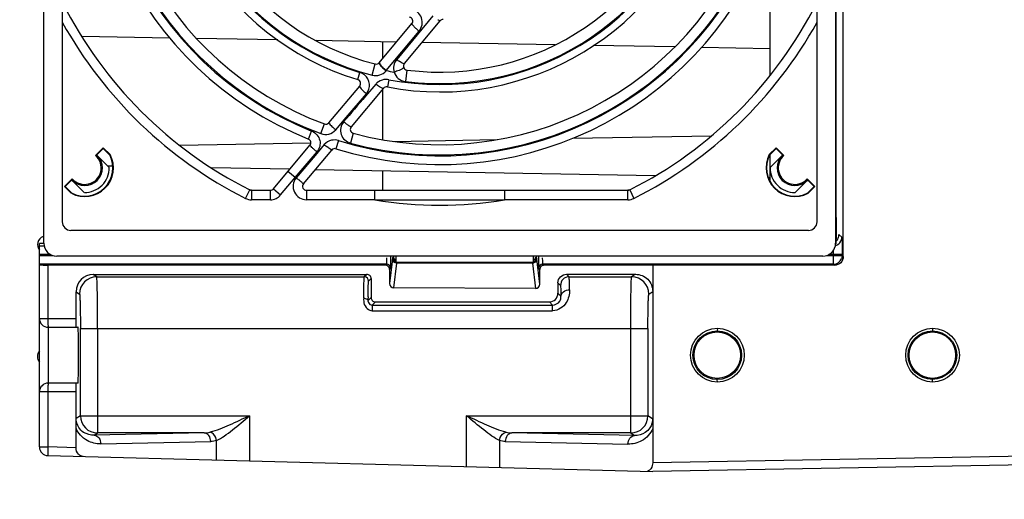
# Model space of a CAD drawing. Header units: inches. Extents: x 0 to 82.7, y 0 to 58.5.
# Tile 58 of 67: x 31.4 to 36, y 43.7 to 45.9. Entities that reach past the tile are written whole.
import ezdxf

# ---------------------------------------------------------------- set-up
doc = ezdxf.new("R2010")
doc.units = ezdxf.units.IN
doc.header["$LTSCALE"] = 4.547244
doc.header["$MEASUREMENT"] = 0
doc.layers.get('0').update_dxf_attribs({"linetype": 'CONTINUOUS'})
doc.styles.get("Standard").update_dxf_attribs({"font": 'txt', "width": 0.8})
doc.dimstyles.new('DIMSTYLE_1', dxfattribs={"dimtxt": 0.78125, "dimasz": 0.75, "dimexe": 0.18, "dimexo": 0.0625, "dimgap": 0.09, "dimtad": 1, "dimdec": 0, "dimzin": 4, "dimdsep": 46, "dimtxsty": 'STANDARD', "dimblk": '_FILLED', "dimblk1": '_FILLED', "dimblk2": '_FILLED', "dimcen": 0.09, "dimadec": 0, "dimazin": 0, "dimtfac": 1, "dimtdec": 0, "dimtofl": 0, "dimtmove": 0, "dimatfit": 3, "dimldrblk": '_FILLED', "dimfxl": 1, "dimtolj": 1, "dimtzin": 4, "dimarcsym": 0})

# ---------------------------------------------------------------- blocks, each defined once
blk = doc.blocks.new('_FILLED')
at = {"color": 0, "linetype": 'BYBLOCK'}
blk.add_solid([(0, 0), (-1, 0.1667), (-1, -0.1667)], dxfattribs=at)
blk = doc.blocks.new('*D22')
at = {"color": 7, "linetype": 'CONTINUOUS'}
for p, q in [((37.4815, 43.8091), (37.4815, 42.5837)), ((31.5385, 43.6499), (31.5385, 42.5837)), ((34.51, 42.8837), (28.7701, 42.8837)), ((31.5385, 42.8837), (34.51, 42.8837)), ((37.4815, 42.8837), (34.51, 42.8837))]:
    blk.add_line(p, q, dxfattribs=at)
at = {"color": 7, "linetype": 'CONTINUOUS', "xscale": 0.75, "yscale": 0.75, "zscale": 0.75, "rotation": 180}
blk.add_blockref('_FILLED', (31.5385, 42.8837), dxfattribs=at)
at = {"color": 7, "linetype": 'CONTINUOUS', "xscale": 0.75, "yscale": 0.75, "zscale": 0.75}
blk.add_blockref('_FILLED', (37.4815, 42.8837), dxfattribs=at)
at = {"color": 7, "linetype": 'CONTINUOUS', "insert": (30.6451, 43.8602), "char_height": 0.78125, "width": 1.875, "attachment_point": 3, "line_spacing_factor": 0.9}
blk.add_mtext('151', dxfattribs=at)

msp = doc.modelspace()

# ---------------------------------------------------------------- linework, layer by layer
at = {"color": 7, "linetype": 'CONTINUOUS'}
for p, q in [((35.2154, 44.8327), (35.2154, 49.4118)), ((31.5582, 44.8939), (31.5582, 49.3427)), ((35.1802, 49.3427), (35.1802, 44.8939)), ((31.6428, 49.2443), (31.6428, 44.9923)), ((35.0956, 44.9923), (35.0956, 49.2443)), ((35.1828, 45.012), (35.1828, 48.7128)), ((34.881, 45.6615), (34.881, 46.2728)), ((33.0925, 45.7196), (33.2422, 45.8981)), ((33.3381, 45.9337), (33.1727, 45.7347)), ((33.2074, 45.7156), (33.3715, 45.9112)), ((33.125, 45.6837), (33.2748, 45.8637)), ((32.1341, 45.8325), (31.7318, 45.8396)), ((32.6283, 45.8237), (32.2574, 45.8303)), ((33.1717, 45.814), (32.8039, 45.8206)), ((33.1093, 45.7397), (33.1093, 45.8152)), ((33.8971, 45.8012), (33.2882, 45.812)), ((34.4444, 45.7914), (34.0734, 45.798)), ((34.881, 45.7837), (34.5661, 45.7893)), ((32.9945, 45.6421), (33.0045, 45.6746)), ((33.061, 45.6627), (33.0741, 45.7137)), ((33.0944, 45.7121), (33.0964, 45.7091)), ((33.1237, 45.6821), (33.125, 45.6837)), ((33.2014, 45.6944), (33.1992, 45.6926)), ((33.219, 45.6859), (33.2123, 45.6337)), ((33.136, 45.6419), (33.1297, 45.6085)), ((32.8618, 45.4447), (33.0031, 45.613)), ((33.1123, 45.6024), (32.9646, 45.4263)), ((33.0771, 45.6217), (33.0297, 45.5662)), ((33.1093, 45.3678), (33.1093, 45.5988)), ((33.3692, 45.6198), (33.3692, 45.6237)), ((32.9419, 45.4694), (33.0343, 45.5776)), ((32.8936, 45.4126), (32.9419, 45.4694)), ((32.7685, 45.3705), (32.7833, 45.4072)), ((32.8252, 45.3951), (32.8416, 45.4394)), ((32.9064, 45.3635), (32.8947, 45.3257)), ((32.9738, 45.3971), (32.9615, 45.3516)), ((33.1592, 45.3594), (33.6313, 45.3678)), ((33.9775, 45.3739), (34.6119, 45.3852)), ((31.8301, 45.3308), (31.7946, 45.2953)), ((31.8012, 45.2985), (31.8301, 45.3274)), ((31.8613, 45.2995), (31.8301, 45.3308)), ((31.8301, 45.3308), (31.8301, 45.3274)), ((31.8301, 45.3274), (31.8594, 45.2981)), ((32.1796, 45.342), (32.7799, 45.3526)), ((32.6083, 45.1425), (32.7757, 45.342)), ((32.7461, 45.1659), (32.8754, 45.3201)), ((32.8412, 45.3449), (32.7994, 45.2957)), ((34.9083, 45.3308), (34.877, 45.2995)), ((34.879, 45.2981), (34.9083, 45.3274)), ((34.9437, 45.2953), (34.9083, 45.3308)), ((34.9083, 45.3308), (34.9083, 45.3274)), ((34.9083, 45.3274), (34.9372, 45.2985)), ((31.8022, 45.2955), (31.8012, 45.2985)), ((31.8022, 45.2955), (31.8574, 45.2404)), ((31.8613, 45.2995), (31.8594, 45.2981)), ((32.7082, 45.1943), (32.808, 45.3119)), ((32.7994, 45.2957), (32.7129, 45.1937)), ((33.3692, 45.2937), (33.3692, 45.2975)), ((34.877, 45.2995), (34.879, 45.2981)), ((34.881, 45.1754), (34.881, 45.2981)), ((34.881, 45.2404), (34.9361, 45.2955)), ((34.9372, 45.2985), (34.9361, 45.2955)), ((31.8736, 45.2466), (31.8507, 45.247)), ((32.6835, 45.2322), (32.3242, 45.2386)), ((32.7082, 45.1942), (32.675, 45.2221)), ((34.3548, 45.2025), (32.8, 45.2301)), ((33.1093, 45.136), (33.1093, 45.2246)), ((31.6882, 45.189), (31.6528, 45.1535)), ((31.6562, 45.1535), (31.6851, 45.1824)), ((31.6881, 45.1813), (31.6851, 45.1824)), ((31.7435, 45.1259), (31.6881, 45.1813)), ((32.6415, 45.1147), (32.7082, 45.1942)), ((32.7082, 45.1942), (32.712, 45.1927)), ((34.881, 45.1931), (34.8727, 45.1933)), ((35.0503, 45.1813), (34.9949, 45.1259)), ((35.0856, 45.1535), (35.0501, 45.189)), ((35.0533, 45.1824), (35.0503, 45.1813)), ((35.0533, 45.1824), (35.0822, 45.1535)), ((31.6528, 45.1535), (31.684, 45.1222)), ((31.6855, 45.1242), (31.6562, 45.1535)), ((32.4805, 45.0993), (32.5, 45.138)), ((32.5082, 45.136), (32.5, 45.138)), ((32.5082, 45.136), (32.5082, 45.0927)), ((32.5082, 45.136), (32.5944, 45.136)), ((32.5944, 45.0927), (32.5944, 45.136)), ((32.6083, 45.1425), (32.6415, 45.1147)), ((32.76, 45.136), (34.2302, 45.136)), ((32.76, 45.136), (32.76, 45.0927)), ((33.0726, 45.0927), (33.0726, 45.136)), ((33.6658, 45.136), (33.6658, 45.0927)), ((34.2384, 45.138), (34.2302, 45.136)), ((34.2302, 45.0927), (34.2302, 45.136)), ((34.2384, 45.138), (34.2579, 45.0993)), ((35.0822, 45.1535), (35.0529, 45.1242)), ((35.0543, 45.1222), (35.0856, 45.1535)), ((31.684, 45.1222), (31.6855, 45.1242)), ((32.5944, 45.0927), (32.5082, 45.0927)), ((33.0726, 45.0927), (32.76, 45.0927)), ((34.2302, 45.0927), (33.6658, 45.0927)), ((35.0543, 45.1222), (35.0529, 45.1242)), ((35.184, 44.9136), (35.184, 45.012)), ((35.0562, 44.953), (31.6822, 44.953)), ((35.1828, 44.9136), (35.1828, 44.9136)), ((35.1828, 44.8991), (35.1828, 44.9136)), ((35.2088, 44.921), (35.1956, 44.9343)), ((35.1956, 44.9334), (35.1956, 44.9343)), ((31.5385, 43.9624), (31.5385, 44.8922)), ((31.5385, 44.8817), (31.5582, 44.8817)), ((31.5887, 44.8423), (31.5385, 44.8423)), ((31.5385, 44.8379), (31.5989, 44.8379)), ((35.1212, 44.8349), (31.6172, 44.8349)), ((33.1528, 44.8229), (33.1396, 44.7098)), ((33.1456, 44.83), (33.1456, 44.8349)), ((33.1537, 44.8274), (33.1575, 44.8312)), ((33.1575, 44.8349), (33.1575, 44.8312)), ((33.1685, 44.8194), (33.1614, 44.8195)), ((33.1684, 44.8349), (33.1684, 44.8085)), ((33.7983, 44.8086), (33.7983, 44.8314)), ((33.8082, 44.8314), (33.8122, 44.8274)), ((33.8266, 44.7071), (33.8132, 44.8229)), ((33.8204, 44.8225), (33.8209, 44.7872)), ((35.1395, 44.8379), (35.2102, 44.8379)), ((35.2102, 44.8423), (35.1497, 44.8423)), ((35.1708, 44.7986), (35.1708, 44.8423)), ((35.2102, 44.8423), (35.2102, 44.8379)), ((35.2154, 44.8327), (35.2102, 44.8379)), ((33.1249, 44.7986), (31.5385, 44.7986)), ((31.5768, 44.7943), (31.5768, 44.5494)), ((33.1199, 44.7936), (31.5768, 44.7943)), ((33.1249, 44.7986), (33.1199, 44.7936)), ((33.1396, 44.7739), (33.1446, 44.7789)), ((33.1396, 44.7739), (33.1396, 44.7098)), ((33.1451, 44.7872), (33.1455, 44.8154)), ((33.1592, 44.6899), (33.1724, 44.8034)), ((33.7935, 44.8034), (33.1724, 44.8034)), ((33.1734, 44.8077), (33.1737, 44.808)), ((33.1734, 44.8077), (33.7925, 44.8077)), ((33.7925, 44.8077), (33.7923, 44.808)), ((33.7935, 44.8034), (33.807, 44.6874)), ((33.8209, 44.7872), (33.8212, 44.7796)), ((33.8214, 44.7789), (33.8266, 44.7736)), ((33.8266, 44.7071), (33.8266, 44.7736)), ((33.8463, 44.7933), (33.841, 44.7986)), ((35.1708, 44.7986), (33.841, 44.7986)), ((35.1761, 44.7933), (33.8463, 44.7933)), ((34.3436, 44.7932), (34.3436, 43.89)), ((35.1708, 44.7986), (35.1761, 44.7933)), ((31.7843, 44.7511), (33.0356, 44.7516)), ((31.8002, 44.7405), (31.7843, 44.7511)), ((31.8002, 44.7405), (33.0244, 44.7405)), ((33.0356, 44.7516), (33.0244, 44.7405)), ((33.0441, 44.7208), (33.0553, 44.732)), ((33.0553, 44.732), (33.0553, 44.6453)), ((33.9496, 44.7521), (34.2648, 44.7522)), ((33.9612, 44.7405), (33.9496, 44.7521)), ((33.9612, 44.7405), (34.2472, 44.7405)), ((34.2648, 44.7522), (34.2472, 44.7405)), ((33.807, 44.6874), (33.1592, 44.6899)), ((33.9103, 44.7127), (33.9218, 44.7011)), ((33.9103, 44.7127), (33.9103, 44.6654)), ((31.7056, 44.6723), (31.7215, 44.6617)), ((31.7056, 44.5494), (31.7056, 44.6723)), ((33.0553, 44.6453), (33.0411, 44.6312)), ((33.924, 44.6516), (33.9103, 44.6654)), ((34.3259, 44.6617), (34.3436, 44.6735)), ((33.0606, 44.6113), (33.075, 44.6257)), ((33.0606, 44.6113), (33.8856, 44.6113)), ((33.0606, 44.6113), (33.0606, 44.5855)), ((33.075, 44.6257), (33.8709, 44.626)), ((33.8709, 44.626), (33.8856, 44.6113)), ((33.8856, 44.5855), (33.8856, 44.6113)), ((31.5385, 44.5494), (31.7056, 44.5494)), ((33.0606, 44.5855), (33.8856, 44.5855)), ((31.5778, 44.51), (31.5778, 44.2541)), ((31.5778, 44.51), (31.7141, 44.51)), ((31.7255, 44.5101), (31.7255, 44.5043)), ((31.7255, 44.1051), (31.7255, 44.5043)), ((31.7255, 44.5043), (34.3219, 44.5043)), ((31.8042, 44.5043), (31.8042, 44.0264)), ((34.2432, 44.0264), (34.2432, 44.5043)), ((34.3219, 44.5043), (34.3219, 44.1051)), ((34.6396, 44.5051), (34.6389, 44.4933)), ((35.6238, 44.5049), (35.6231, 44.4931)), ((31.7141, 44.2541), (31.5778, 44.2541)), ((34.6396, 44.2591), (34.6389, 44.2709)), ((35.6238, 44.2593), (35.6231, 44.2711)), ((31.7056, 44.2148), (31.5385, 44.2148)), ((31.5768, 44.2148), (31.5768, 43.9624)), ((31.7056, 43.959), (31.7056, 44.2148)), ((31.7255, 44.1051), (31.706, 44.0921)), ((31.7255, 44.1051), (32.4993, 44.1051)), ((32.4993, 44.1051), (32.4993, 43.8989)), ((33.492, 44.1051), (34.3219, 44.1051)), ((33.492, 43.8729), (33.492, 44.1051)), ((34.3432, 44.0909), (34.3219, 44.1051)), ((31.7056, 44.0482), (31.706, 44.0921)), ((34.3432, 44.0909), (34.3436, 44.047)), ((32.2918, 44.0264), (31.7885, 44.0159)), ((31.7885, 44.0159), (31.8042, 44.0264)), ((32.2918, 44.0264), (31.8042, 44.0264)), ((34.2432, 44.0264), (33.6995, 44.0264)), ((34.2607, 44.0147), (33.6995, 44.0264)), ((34.2432, 44.0264), (34.2607, 44.0147)), ((31.5385, 43.9624), (31.5768, 43.9624)), ((31.7056, 43.959), (31.5768, 43.9624)), ((31.8187, 43.9766), (32.3219, 43.9871)), ((32.3485, 43.9028), (32.3485, 43.9919)), ((33.6428, 43.9919), (33.6428, 43.869)), ((33.6694, 43.9871), (34.2305, 43.9754)), ((31.5768, 43.9231), (34.3436, 43.8506)), ((36.1567, 43.9216), (34.3436, 43.89)), ((36.1567, 43.8822), (34.3436, 43.8506))]:
    msp.add_line(p, q, dxfattribs=at)
for centre, radius in [((34.6395, 44.3821), 0.123), ((35.6238, 44.3821), 0.1228), ((34.6388, 44.3821), 0.1112), ((34.6389, 44.3821), 0.1063), ((35.6231, 44.3821), 0.111), ((35.6231, 44.3821), 0.1063)]:
    msp.add_circle(centre, radius, dxfattribs=at)
for centre, radius, start, end in [((33.3692, 46.8624), 1.6083, 162.8416, 248.0693), ((33.3692, 46.8624), 1.5688, 162.8406, 248.0689), ((33.3692, 46.8624), 1.5649, 164.8992, 249.6578), ((33.3692, 46.8624), 1.5177, 164.8998, 249.6585), ((33.3692, 46.8624), 1.2766, 169.185, 252.9314), ((33.3692, 46.8624), 1.2426, 169.1849, 252.9305), ((33.3692, 46.8624), 1.2387, 172.7249, 255.5918), ((33.3692, 46.8624), 1.186, 172.7254, 255.5921), ((33.3692, 46.8624), 1.2387, 262.7246, 345.5918), ((33.3692, 46.8624), 1.186, 262.7254, 345.5921), ((33.3692, 46.8624), 1.2766, 259.185, 342.9314), ((33.3692, 46.8624), 1.2426, 259.185, 342.9308), ((33.3692, 46.8624), 1.5649, 254.8993, 339.6583), ((33.3692, 46.8624), 1.5177, 254.8998, 339.6585), ((33.3692, 46.8624), 1.6083, 252.8416, 338.0693), ((33.3692, 46.8624), 1.5688, 252.8408, 338.0693), ((33.3692, 46.8624), 1.9311, 206.75, 243.25), ((33.3692, 46.8624), 1.9311, 296.75, 333.25), ((33.3692, 46.8624), 1.9744, 209.0287, 243.25), ((33.2283, 45.9097), 0.0182, 320, 81.5891), ((33.4223, 46.0073), 0.1098, 236.0928, 237.8293), ((33.3854, 45.8995), 0.0182, 90.9637, 140), ((33.3692, 46.8624), 1.9744, 296.75, 330.9713), ((33.0786, 45.7313), 0.0182, 255.5921, 320), ((33.3072, 45.9009), 0.2139, 231.0204, 234.7112), ((33.2041, 45.794), 0.1373, 221.928, 224.1411), ((33.2253, 45.8144), 0.1667, 224.1226, 226.0912), ((33.2265, 45.8158), 0.1664, 224.1203, 226.0929), ((33.2518, 45.8421), 0.205, 226.123, 231.327), ((33.2528, 45.8434), 0.2045, 226.1247, 231.3358), ((33.3692, 46.8624), 1.2038, 258.2986, 260.0208), ((33.2213, 45.704), 0.0182, 140, 262.7254), ((32.9892, 45.6247), 0.0182, 320, 72.9314), ((32.9867, 45.6146), 0.0624, 51.4288, 58.6126), ((33.1264, 45.5785), 0.0655, 132.3095, 138.7711), ((33.1262, 45.5907), 0.0182, 79.185, 140), ((84.5787, 1.4948), 67.8203, 139.471519, 139.601462), ((32.7543, 45.3391), 0.074, 64.7526, 66.9846), ((32.8479, 45.4564), 0.0182, 249.6585, 320), ((33.1609, 45.734), 0.418, 227.8414, 230.2579), ((32.9785, 45.4147), 0.0182, 140, 254.8998), ((32.7617, 45.3537), 0.0182, 320, 68.0693), ((33.2104, 45.7859), 0.5752, 230.0651, 231.727), ((32.8894, 45.3084), 0.0182, 72.8416, 140), ((31.7452, 45.2384), 0.1313, 242.2511, 27.7489), ((31.7452, 45.2384), 0.1289, 242.4125, 27.5875), ((31.7452, 45.2384), 0.0807, 225, 45), ((31.7452, 45.2384), 0.0754, 220.9766, 49.0234), ((31.8022, 45.0785), 0.2169, 89.983, 91.9945), ((34.9932, 45.2384), 0.1313, 152.2511, 297.7489), ((34.9932, 45.2384), 0.1289, 152.4125, 297.5875), ((34.9932, 45.2384), 0.0807, 135, 315), ((34.9932, 45.2384), 0.0754, 130.9766, 319.0234), ((34.9362, 45.0785), 0.2169, 88.0055, 90.017), ((31.7452, 45.2384), 0.1122, 269.151, 0.9966), ((34.9932, 45.2384), 0.1122, 179.0034, 270.849), ((31.905, 45.1814), 0.2169, 178.0055, 180.017), ((32.76, 45.1542), 0.0615, 141.2489, 270), ((34.8333, 45.1814), 0.2169, 359.983, 1.9945), ((32.5082, 45.1542), 0.0182, 243.25, 270), ((32.5944, 45.1542), 0.0182, 270, 320), ((32.76, 45.1542), 0.0182, 140, 270), ((34.2302, 45.1542), 0.0182, 270, 296.75), ((32.5082, 45.1542), 0.0615, 243.25, 270), ((32.5944, 45.1542), 0.0615, 270, 320), ((33.3692, 46.8624), 1.7944, 260.4858, 279.5142), ((33.3692, 152.8121), 107.7198, 269.842243, 270.157757), ((34.2302, 45.1542), 0.0615, 270, 296.75), ((31.6822, 44.9923), 0.0394, 180, 270), ((35.0562, 44.9923), 0.0394, 270, 360), ((31.57, 44.8876), 0.0409, 111.9368, 219.4939), ((35.1551, 44.9334), 0.0404, 336.5518, 359.9207), ((34.3149, 44.8448), 0.856, 0.5046, 1.2289), ((35.1695, 44.921), 0.0393, 286.4623, 332.8415), ((35.124, 44.8991), 0.0587, 352.4396, 359.9784), ((30.1119, 44.8369), 3.0337, 359.5931, 359.8689), ((33.2203, 44.815), 0.068, 172.6566, 173.3801), ((33.1718, 44.8229), 0.019, 180.2184, 190.847), ((33.7928, 44.8274), 0.0194, 349.38, 359.9164), ((37.0815, 44.8378), 3.2611, 180.0514, 180.2688), ((34.0961, 44.8425), 1.0748, 0.2607, 0.527), ((34.0608, 44.8423), 1.11, 0.0003, 0.2625), ((35.1708, 44.8379), 0.0394, 270.0265, 337.4846), ((33.1199, 44.7739), 0.0197, 359.9699, 89.9752), ((33.1249, 44.7789), 0.0197, 0.0014, 89.9989), ((33.1735, 44.8279), 0.0202, 249.3926, 259.4204), ((33.1734, 44.8271), 0.0194, 259.38, 269.9164), ((33.7321, 44.7959), 0.0618, 6.9478, 7.7059), ((33.7934, 44.8231), 0.0197, 270.2122, 280.6143), ((33.7933, 44.8238), 0.0204, 280.5732, 290.4811), ((33.841, 44.7789), 0.0197, 90.0011, 179.9986), ((31.7844, 44.6723), 0.0787, 90.0429, 180.0167), ((31.8002, 44.6617), 0.0788, 90.037, 179.9744), ((33.0244, 44.7208), 0.0197, 0.0033, 89.9989), ((33.0356, 44.732), 0.0197, 359.9943, 90.0763), ((33.9612, 44.7011), 0.0394, 90.0211, 179.9789), ((34.2472, 44.6617), 0.0788, 0.0261, 89.963), ((38.846, 44.5582), 5.8054, 179.10591, 179.28015), ((31.5778, 44.5494), 0.0394, 180, 270), ((33.0636, 44.6238), 0.0388, 239.8443, 248.2781), ((31.57, 44.3758), 0.0409, 140.506, 219.4939), ((31.5778, 44.2148), 0.0394, 90, 180), ((31.8043, 44.1052), 0.0788, 180.0261, 269.963), ((34.2431, 44.1052), 0.0788, 270.037, 359.9739), ((32.2901, 44.1495), 0.1231, 270.7654, 283.253), ((33.7012, 44.1495), 0.1231, 256.7475, 269.2349), ((31.5778, 43.9624), 0.0394, 180, 268.5), ((34.3101, 43.879), 0.029, 287.1478, 295.2279)]:
    msp.add_arc(centre, radius, start, end, dxfattribs=at)
for centre, major_axis, ratio, start_param, end_param in [((31.6172, 44.8939), (0.021, 0.0552), 0.999542, -4.348983, -2.778463), ((35.1212, 44.8939), (-0.021, 0.0552), 0.999542, 2.778464, 4.348982), ((33.7885, 44.8314), (0, 0.0197), 0.999695, -2.384656, -1.570796), ((33.1593, 44.7098), (-0.0011, 0.0199), 0.988565, 1.513753, 3.081961), ((33.8069, 44.7073), (-0.0054, 0.0192), 0.987711, -3.417857, -1.84965)]:
    msp.add_ellipse(centre, major_axis=major_axis, ratio=ratio, start_param=start_param, end_param=end_param, dxfattribs=at)
for points, knots in [([(33.2748, 45.8637), (33.2815, 45.8719), (33.2911, 45.892), (33.2885, 45.9252), (33.2702, 45.9532), (33.2499, 45.963), (33.2394, 45.9651)], [0, 0, 0, 0, 0.249239, 0.498578, 0.748877, 1, 1, 1, 1]), ([(33.2422, 45.8981), (33.2413, 45.897), (33.2456, 45.8915), (33.2509, 45.885), (33.2621, 45.8745), (33.2702, 45.8674), (33.2748, 45.8637)], [0, 0, 0, 0, 0.089149, 0.309051, 0.630233, 1, 1, 1, 1]), ([(33.3715, 45.9112), (33.371, 45.9106), (33.3675, 45.9123), (33.3656, 45.9133), (33.3639, 45.9144)], [0, 0, 0, 0, 0.285356, 1, 1, 1, 1]), ([(33.0925, 45.7196), (33.0922, 45.7193), (33.0914, 45.7166), (33.0932, 45.714), (33.0944, 45.7121)], [0, 0, 0, 0, 0.156549, 1, 1, 1, 1]), ([(33.1727, 45.7347), (33.1662, 45.7268), (33.1568, 45.7078), (33.1578, 45.6866), (33.1606, 45.6769)], [0, 0, 0, 0, 0.5007, 1, 1, 1, 1]), ([(33.2074, 45.7156), (33.2064, 45.7145), (33.2001, 45.7161), (33.1964, 45.7182), (33.1934, 45.72)], [0, 0, 0, 0, 0.312512, 1, 1, 1, 1]), ([(33.061, 45.6627), (33.0721, 45.66), (33.0962, 45.6601), (33.1162, 45.6736), (33.1237, 45.6821)], [0, 0, 0, 0, 0.502955, 1, 1, 1, 1]), ([(33.0944, 45.7162), (33.0947, 45.7156), (33.0964, 45.7125), (33.0985, 45.7097), (33.1003, 45.7075)], [0, 0, 0, 0, 0.201677, 1, 1, 1, 1]), ([(33.1606, 45.6769), (33.1641, 45.6658), (33.1776, 45.6448), (33.2006, 45.6353), (33.2123, 45.6337)], [0, 0, 0, 0, 0.496894, 1, 1, 1, 1]), ([(33.1992, 45.6926), (33.1982, 45.6919), (33.1932, 45.6888), (33.1879, 45.6863), (33.1835, 45.6846)], [0, 0, 0, 0, 0.203715, 1, 1, 1, 1]), ([(33.0343, 45.5776), (33.0442, 45.5895), (33.0553, 45.623), (33.0378, 45.6536), (33.0256, 45.6634)], [0, 0, 0, 0, 0.498164, 1, 1, 1, 1]), ([(33.0031, 45.613), (33.0021, 45.6118), (33.0053, 45.606), (33.011, 45.5991), (33.0216, 45.5884), (33.0297, 45.5813), (33.0343, 45.5776)], [0, 0, 0, 0, 0.096152, 0.315626, 0.633722, 1, 1, 1, 1]), ([(33.1091, 45.6019), (33.1081, 45.6021), (33.1026, 45.6039), (33.0976, 45.607), (33.0936, 45.6096)], [0, 0, 0, 0, 0.173506, 1, 1, 1, 1]), ([(33.1123, 45.6024), (33.112, 45.602), (33.1109, 45.6016), (33.1097, 45.6017), (33.1091, 45.6019)], [0, 0, 0, 0, 0.399939, 1, 1, 1, 1]), ([(32.9299, 45.4491), (32.9235, 45.4414), (32.914, 45.4225), (32.9163, 45.391), (32.9332, 45.3644), (32.9518, 45.3544), (32.9615, 45.3516)], [0, 0, 0, 0, 0.249098, 0.498698, 0.74908, 1, 1, 1, 1]), ([(32.9646, 45.4263), (32.9639, 45.4254), (32.9587, 45.4282), (32.9524, 45.4318), (32.9415, 45.4398), (32.934, 45.4457), (32.9299, 45.4491)], [0, 0, 0, 0, 0.085734, 0.300247, 0.619793, 1, 1, 1, 1]), ([(32.7859, 45.406), (32.8022, 45.3983), (32.83, 45.3668), (32.8195, 45.3257), (32.808, 45.3119)], [0, 0, 0, 0, 0.500914, 1, 1, 1, 1]), ([(32.8252, 45.3951), (32.8368, 45.391), (32.8632, 45.389), (32.8855, 45.4034), (32.8936, 45.4126)], [0, 0, 0, 0, 0.500812, 1, 1, 1, 1]), ([(32.8618, 45.4447), (32.8617, 45.4445), (32.8618, 45.4438), (32.8621, 45.4433), (32.8623, 45.4429)], [0, 0, 0, 0, 0.349905, 1, 1, 1, 1]), ([(32.8623, 45.4429), (32.8629, 45.4418), (32.8684, 45.435), (32.8748, 45.4291), (32.8803, 45.4241)], [0, 0, 0, 0, 0.146785, 1, 1, 1, 1]), ([(32.808, 45.3119), (32.8037, 45.3155), (32.7961, 45.3221), (32.7848, 45.3315), (32.7806, 45.3373), (32.7749, 45.3411), (32.7757, 45.342)], [0, 0, 0, 0, 0.379809, 0.703494, 0.921083, 1, 1, 1, 1]), ([(32.8739, 45.3204), (32.8729, 45.3209), (32.866, 45.3251), (32.8596, 45.3301), (32.8542, 45.3344)], [0, 0, 0, 0, 0.144398, 1, 1, 1, 1]), ([(32.8754, 45.3201), (32.8753, 45.3199), (32.8747, 45.32), (32.8742, 45.3202), (32.8739, 45.3204)], [0, 0, 0, 0, 0.317539, 1, 1, 1, 1]), ([(32.7121, 45.1927), (32.7168, 45.1899), (32.7251, 45.1839), (32.7343, 45.1759), (32.74, 45.1709), (32.7435, 45.1683), (32.7444, 45.1668), (32.7463, 45.1661), (32.7461, 45.1659)], [0, 0, 0, 0, 0.382107, 0.706625, 0.83113, 0.923827, 0.980731, 1, 1, 1, 1]), ([(35.2088, 44.921), (35.2093, 44.9206), (35.2089, 44.9181), (35.2096, 44.9139), (35.2095, 44.9064), (35.21, 44.8923), (35.2101, 44.8706), (35.2102, 44.8522), (35.2102, 44.8423)], [0, 0, 0, 0, 0.022444, 0.081357, 0.174881, 0.299242, 0.621434, 1, 1, 1, 1]), ([(31.5582, 44.8927), (31.5559, 44.8927), (31.5495, 44.8926), (31.5431, 44.8927), (31.5391, 44.8923)], [0, 0, 0, 0, 0.360755, 1, 1, 1, 1]), ([(33.1259, 44.8278), (33.1258, 44.8243), (33.1256, 44.8147), (33.1261, 44.805), (33.125, 44.799)], [0, 0, 0, 0, 0.364025, 1, 1, 1, 1]), ([(33.1537, 44.8274), (33.1534, 44.8271), (33.1532, 44.8257), (33.153, 44.8246), (33.1529, 44.8237)], [0, 0, 0, 0, 0.318988, 1, 1, 1, 1]), ([(33.1724, 44.8034), (33.168, 44.8034), (33.1588, 44.8066), (33.1539, 44.815), (33.1531, 44.8194)], [0, 0, 0, 0, 0.50117, 1, 1, 1, 1]), ([(33.7925, 44.8077), (33.797, 44.8077), (33.8062, 44.8109), (33.8111, 44.8194), (33.8119, 44.8238)], [0, 0, 0, 0, 0.499514, 1, 1, 1, 1]), ([(33.8132, 44.8229), (33.8131, 44.8238), (33.8128, 44.8253), (33.8126, 44.8268), (33.8123, 44.8272)], [0, 0, 0, 0, 0.654596, 1, 1, 1, 1]), ([(33.841, 44.7986), (33.8404, 44.799), (33.8411, 44.8025), (33.8401, 44.8078), (33.8403, 44.8171), (33.8401, 44.824), (33.8401, 44.8278)], [0, 0, 0, 0, 0.077911, 0.286629, 0.604658, 1, 1, 1, 1]), ([(35.2154, 44.8327), (35.2154, 44.8226), (35.2069, 44.8015), (35.1858, 44.7932), (35.1757, 44.7932)], [0, 0, 0, 0, 0.499825, 1, 1, 1, 1]), ([(31.5385, 44.795), (31.5385, 44.7948), (31.54, 44.795), (31.5416, 44.7946), (31.5454, 44.7947), (31.5521, 44.7944), (31.5629, 44.7944), (31.5719, 44.7943), (31.5768, 44.7943)], [0, 0, 0, 0, 0.019425, 0.075957, 0.167913, 0.291616, 0.615516, 1, 1, 1, 1]), ([(33.1446, 44.7789), (33.1451, 44.7794), (33.1444, 44.7827), (33.145, 44.7852), (33.1451, 44.7872)], [0, 0, 0, 0, 0.271853, 1, 1, 1, 1]), ([(33.1684, 44.8085), (33.1686, 44.8084), (33.1702, 44.8079), (33.172, 44.8081), (33.1736, 44.8081)], [0, 0, 0, 0, 0.099212, 1, 1, 1, 1]), ([(33.1724, 44.8034), (33.1726, 44.8043), (33.1728, 44.8057), (33.173, 44.8071), (33.1733, 44.8076)], [0, 0, 0, 0, 0.653981, 1, 1, 1, 1]), ([(33.7923, 44.808), (33.7931, 44.808), (33.7951, 44.8081), (33.7971, 44.8084), (33.7983, 44.8086)], [0, 0, 0, 0, 0.411502, 1, 1, 1, 1]), ([(33.7925, 44.8077), (33.7928, 44.8074), (33.793, 44.8061), (33.7933, 44.805), (33.7934, 44.8042)], [0, 0, 0, 0, 0.320046, 1, 1, 1, 1]), ([(33.8461, 44.7932), (33.8411, 44.7932), (33.8307, 44.789), (33.8266, 44.7786), (33.8266, 44.7736)], [0, 0, 0, 0, 0.499642, 1, 1, 1, 1]), ([(31.8042, 44.5043), (31.8042, 44.5341), (31.8041, 44.5774), (31.8036, 44.6326), (31.8032, 44.6678), (31.8023, 44.6967), (31.8025, 44.719), (31.8003, 44.7318), (31.8014, 44.7392), (31.8002, 44.7405)], [0, 0, 0, 0, 0.37861, 0.550009, 0.700728, 0.825191, 0.918625, 0.977583, 1, 1, 1, 1]), ([(33.0214, 44.6427), (33.0216, 44.6561), (33.0219, 44.6798), (33.0224, 44.7072), (33.0231, 44.7239), (33.0233, 44.7323), (33.0241, 44.7372), (33.0239, 44.74), (33.0244, 44.7405)], [0, 0, 0, 0, 0.411393, 0.725609, 0.840467, 0.925071, 0.978417, 1, 1, 1, 1]), ([(33.9103, 44.7127), (33.9103, 44.7228), (33.9188, 44.7438), (33.9398, 44.7521), (33.9499, 44.7521)], [0, 0, 0, 0, 0.49991, 1, 1, 1, 1]), ([(33.9634, 44.6811), (33.9633, 44.6894), (33.9628, 44.7037), (33.9629, 44.7224), (33.9613, 44.7333), (33.9621, 44.7393), (33.9612, 44.7405)], [0, 0, 0, 0, 0.417262, 0.729012, 0.925083, 1, 1, 1, 1]), ([(34.2432, 44.5043), (34.2432, 44.5341), (34.2433, 44.5774), (34.2438, 44.6326), (34.2442, 44.6678), (34.2451, 44.6967), (34.245, 44.719), (34.2471, 44.7318), (34.246, 44.7392), (34.2472, 44.7405)], [0, 0, 0, 0, 0.37861, 0.550009, 0.700729, 0.825191, 0.918625, 0.977583, 1, 1, 1, 1]), ([(34.2651, 44.7521), (34.2852, 44.7521), (34.3269, 44.7353), (34.3436, 44.6936), (34.3436, 44.6735)], [0, 0, 0, 0, 0.499892, 1, 1, 1, 1]), ([(33.0414, 44.6488), (33.0415, 44.6588), (33.0421, 44.6761), (33.0419, 44.6988), (33.0441, 44.7119), (33.0428, 44.7195), (33.0441, 44.7208)], [0, 0, 0, 0, 0.415032, 0.727667, 0.925192, 1, 1, 1, 1]), ([(33.9218, 44.7011), (33.9227, 44.7002), (33.922, 44.695), (33.9235, 44.6861), (33.9235, 44.6705), (33.9239, 44.6585), (33.924, 44.6516)], [0, 0, 0, 0, 0.07518, 0.27126, 0.582913, 1, 1, 1, 1]), ([(31.7215, 44.6617), (31.7224, 44.6611), (31.7219, 44.6561), (31.7235, 44.6482), (31.7236, 44.6338), (31.7244, 44.6154), (31.7248, 44.5929), (31.7254, 44.5573), (31.7255, 44.5294), (31.7255, 44.5101)], [0, 0, 0, 0, 0.022555, 0.081072, 0.173789, 0.297457, 0.447577, 0.618835, 1, 1, 1, 1]), ([(33.0214, 44.6427), (33.0213, 44.6332), (33.0208, 44.6127), (33.0351, 44.5955), (33.0441, 44.5903)], [0, 0, 0, 0, 0.4761, 1, 1, 1, 1]), ([(33.0214, 44.6427), (33.0239, 44.6427), (33.0314, 44.642), (33.041, 44.6366), (33.0411, 44.6312)], [0, 0, 0, 0, 0.317122, 1, 1, 1, 1]), ([(33.0553, 44.6453), (33.0553, 44.6404), (33.0592, 44.6302), (33.0695, 44.6258), (33.0744, 44.6259)], [0, 0, 0, 0, 0.500823, 1, 1, 1, 1]), ([(33.8702, 44.6259), (33.8803, 44.6259), (33.9016, 44.634), (33.9103, 44.6553), (33.9103, 44.6654)], [0, 0, 0, 0, 0.500336, 1, 1, 1, 1]), ([(33.9634, 44.6811), (33.9637, 44.6609), (33.9554, 44.6273), (33.9238, 44.5935), (33.8984, 44.5855), (33.8856, 44.5855)], [0, 0, 0, 0, 0.447189, 0.716982, 1, 1, 1, 1]), ([(33.8856, 44.6113), (33.8981, 44.6113), (33.9196, 44.6232), (33.9243, 44.644), (33.924, 44.6516)], [0, 0, 0, 0, 0.621099, 1, 1, 1, 1]), ([(33.924, 44.6516), (33.9242, 44.6596), (33.9354, 44.6766), (33.9537, 44.681), (33.9634, 44.6811)], [0, 0, 0, 0, 0.450419, 1, 1, 1, 1]), ([(34.3219, 44.5043), (34.3219, 44.5242), (34.322, 44.5531), (34.3225, 44.5898), (34.3229, 44.6134), (34.3237, 44.6325), (34.3239, 44.6475), (34.3255, 44.6558), (34.3249, 44.6611), (34.3259, 44.6617)], [0, 0, 0, 0, 0.378462, 0.549784, 0.700441, 0.824865, 0.918297, 0.977311, 1, 1, 1, 1]), ([(31.5768, 44.5494), (31.5768, 44.5444), (31.5771, 44.5354), (31.5765, 44.5222), (31.5783, 44.5162), (31.5768, 44.51), (31.5778, 44.51)], [0, 0, 0, 0, 0.382353, 0.706542, 0.923291, 1, 1, 1, 1]), ([(31.7067, 44.51), (31.7057, 44.51), (31.7071, 44.5162), (31.7053, 44.5222), (31.7059, 44.5354), (31.7056, 44.5444), (31.7056, 44.5494)], [0, 0, 0, 0, 0.076737, 0.293474, 0.617621, 1, 1, 1, 1]), ([(31.716, 44.2753), (31.7168, 44.2964), (31.7173, 44.3308), (31.7175, 44.3787), (31.7174, 44.4177), (31.717, 44.453), (31.7165, 44.4788), (31.7157, 44.4945), (31.7155, 44.503), (31.7146, 44.5067), (31.7147, 44.51), (31.7141, 44.51)], [0, 0, 0, 0, 0.26907, 0.439491, 0.611443, 0.767502, 0.891865, 0.938062, 0.971967, 0.992692, 1, 1, 1, 1]), ([(31.5778, 44.2541), (31.5768, 44.2541), (31.5783, 44.248), (31.5765, 44.242), (31.5771, 44.2288), (31.5768, 44.2198), (31.5768, 44.2148)], [0, 0, 0, 0, 0.076709, 0.293458, 0.617647, 1, 1, 1, 1]), ([(31.7056, 44.2148), (31.7056, 44.2198), (31.7059, 44.2288), (31.7053, 44.242), (31.7071, 44.248), (31.7057, 44.2541), (31.7067, 44.2541)], [0, 0, 0, 0, 0.382379, 0.706526, 0.923263, 1, 1, 1, 1]), ([(31.7141, 44.2541), (31.7146, 44.2541), (31.7146, 44.2569), (31.7153, 44.2601), (31.7156, 44.2672), (31.7159, 44.2723), (31.716, 44.2753)], [0, 0, 0, 0, 0.067825, 0.258765, 0.571628, 1, 1, 1, 1]), ([(32.4993, 44.1051), (32.4683, 44.0905), (32.4092, 44.063), (32.3487, 44.0369), (32.3183, 44.0297)], [0, 0, 0, 0, 0.523336, 1, 1, 1, 1]), ([(32.3485, 43.9919), (32.3608, 43.9972), (32.3855, 44.0129), (32.4356, 44.0509), (32.4734, 44.0832), (32.4993, 44.1051)], [0, 0, 0, 0, 0.212302, 0.460946, 1, 1, 1, 1]), ([(33.6729, 44.0297), (33.6426, 44.0369), (33.5821, 44.063), (33.5229, 44.0905), (33.492, 44.1051)], [0, 0, 0, 0, 0.476662, 1, 1, 1, 1]), ([(33.6428, 43.9919), (33.6305, 43.9972), (33.6058, 44.0129), (33.5556, 44.0509), (33.5179, 44.0832), (33.492, 44.1051)], [0, 0, 0, 0, 0.212301, 0.460946, 1, 1, 1, 1]), ([(31.7885, 44.0159), (31.7719, 44.0154), (31.7438, 44.023), (31.7137, 44.0525), (31.706, 44.0778), (31.706, 44.0921)], [0, 0, 0, 0, 0.403728, 0.652802, 1, 1, 1, 1]), ([(34.3432, 44.0909), (34.3432, 44.0766), (34.3356, 44.0513), (34.3055, 44.0218), (34.2773, 44.0142), (34.2607, 44.0147)], [0, 0, 0, 0, 0.347186, 0.596264, 1, 1, 1, 1]), ([(31.8187, 43.9766), (31.7973, 43.9761), (31.7496, 43.9872), (31.7154, 44.0249), (31.7056, 44.0482)], [0, 0, 0, 0, 0.458362, 1, 1, 1, 1]), ([(31.7885, 44.0159), (31.7966, 44.0158), (31.814, 44.0048), (31.8186, 43.9863), (31.8187, 43.9766)], [0, 0, 0, 0, 0.454108, 1, 1, 1, 1]), ([(32.3219, 43.9871), (32.3218, 43.9967), (32.3172, 44.0153), (32.2998, 44.0263), (32.2918, 44.0264)], [0, 0, 0, 0, 0.545628, 1, 1, 1, 1]), ([(32.3485, 43.9919), (32.3478, 43.9964), (32.3435, 44.0123), (32.3301, 44.027), (32.3183, 44.0297)], [0, 0, 0, 0, 0.272262, 1, 1, 1, 1]), ([(33.6428, 43.9919), (33.6434, 43.9964), (33.6478, 44.0123), (33.6612, 44.027), (33.6729, 44.0297)], [0, 0, 0, 0, 0.272262, 1, 1, 1, 1]), ([(33.6995, 44.0264), (33.6914, 44.0263), (33.6741, 44.0153), (33.6694, 43.9968), (33.6694, 43.9871)], [0, 0, 0, 0, 0.454107, 1, 1, 1, 1]), ([(34.3436, 44.047), (34.3338, 44.0237), (34.2997, 43.986), (34.2519, 43.9749), (34.2305, 43.9754)], [0, 0, 0, 0, 0.541638, 1, 1, 1, 1]), ([(34.2305, 43.9754), (34.2306, 43.9851), (34.2353, 44.0036), (34.2526, 44.0146), (34.2607, 44.0147)], [0, 0, 0, 0, 0.545628, 1, 1, 1, 1]), ([(31.5768, 43.9624), (31.5767, 43.9574), (31.5767, 43.9484), (31.5758, 43.9353), (31.5774, 43.9292), (31.5758, 43.9231), (31.5768, 43.9231)], [0, 0, 0, 0, 0.382405, 0.706583, 0.923304, 1, 1, 1, 1]), ([(31.738, 43.9188), (31.73, 43.919), (31.7117, 43.9289), (31.7056, 43.9485), (31.7056, 43.959)], [0, 0, 0, 0, 0.430099, 1, 1, 1, 1]), ([(34.3436, 43.89), (34.3436, 43.8856), (34.3418, 43.871), (34.3318, 43.8571), (34.3225, 43.8527)], [0, 0, 0, 0, 0.295916, 1, 1, 1, 1])]:
    msp.add_open_spline(points, degree=3, knots=knots, dxfattribs=at)
for points in [[(33.0939, 45.7213), (33.0928, 45.72), (33.0937, 45.7178), (33.0944, 45.7162)], [(33.1934, 45.72), (33.1901, 45.7219), (33.1868, 45.7241), (33.1837, 45.7263)], [(33.0192, 45.6679), (33.0146, 45.6707), (33.0096, 45.6729), (33.0045, 45.6746)], [(33.0964, 45.7091), (33.0981, 45.7067), (33.1, 45.7045), (33.102, 45.7022)], [(33.1003, 45.7075), (33.1024, 45.7049), (33.1047, 45.7024), (33.107, 45.7)], [(33.1835, 45.6846), (33.1761, 45.6815), (33.1684, 45.679), (33.1606, 45.6769)], [(33.2039, 45.6989), (33.2043, 45.6972), (33.2027, 45.6955), (33.2014, 45.6944)], [(33.1142, 45.6423), (33.1026, 45.6405), (33.091, 45.6349), (33.0823, 45.6269)], [(33.136, 45.6419), (33.1289, 45.6432), (33.1214, 45.6434), (33.1142, 45.6423)], [(33.0936, 45.6096), (33.0879, 45.6133), (33.0824, 45.6174), (33.0771, 45.6217)], [(32.8747, 45.3649), (32.862, 45.3622), (32.8497, 45.3547), (32.8412, 45.3449)], [(32.9064, 45.3635), (32.8962, 45.3665), (32.885, 45.3672), (32.8747, 45.3649)], [(35.1828, 44.9041), (35.1868, 44.9077), (35.1901, 44.9123), (35.1922, 44.9173)], [(35.2045, 44.9031), (35.2073, 44.9086), (35.2088, 44.9149), (35.2088, 44.921)], [(33.1537, 44.8274), (33.1537, 44.8199), (33.1595, 44.8116), (33.1664, 44.809)], [(33.1575, 44.8312), (33.1575, 44.8243), (33.1622, 44.8167), (33.1684, 44.8136)], [(33.8132, 44.8229), (33.8131, 44.8155), (33.8074, 44.8073), (33.8004, 44.8047)], [(35.2102, 44.8379), (35.2102, 44.8328), (35.2091, 44.8276), (35.2072, 44.8229)], [(33.0411, 44.6312), (33.041, 44.6282), (33.0417, 44.6251), (33.0429, 44.6225)], [(33.0429, 44.6225), (33.0459, 44.6162), (33.0537, 44.6113), (33.0606, 44.6113)], [(33.0492, 44.5878), (33.0528, 44.5864), (33.0567, 44.5855), (33.0606, 44.5855)], [(32.3485, 43.9919), (32.34, 43.9889), (32.3309, 43.9872), (32.3219, 43.9871)], [(33.6694, 43.9871), (33.6604, 43.9872), (33.6513, 43.9889), (33.6428, 43.9919)]]:
    msp.add_open_spline(points, degree=3, dxfattribs=at)

# ---------------------------------------------------------------- dimensions: what is measured, and where the dimension line sits
dim = msp.add_linear_dim(base=(31.5385, 42.8837), p1=(37.4815, 43.8091), p2=(31.5385, 43.6499), angle=180, dimstyle='DIMSTYLE_1', dxfattribs=at)
dim.commit()
dim.dimension.update_dxf_attribs({"geometry": '*D22', "text_midpoint": (27.8326, 43.4696), "dimtype": 160})

doc.saveas('drawing.dxf')
